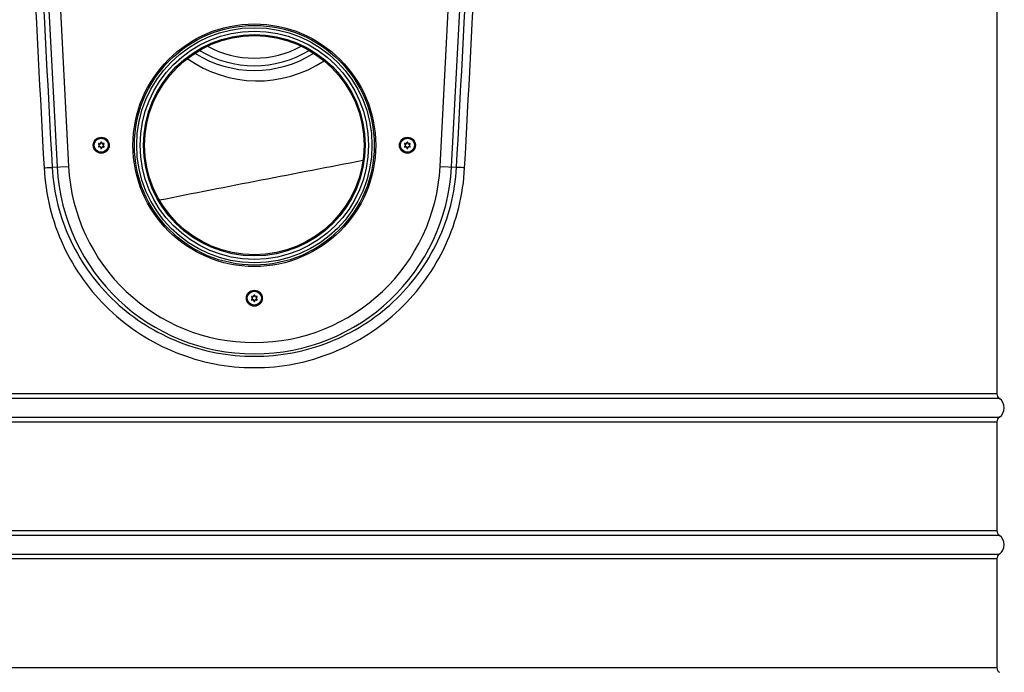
# Model space of a CAD drawing. Header units: millimetres. Extents: x 0 to 297, y 0 to 210.
# Tile 35 of 38: x 236 to 253, y 156 to 167. Entities that reach past the tile are written whole.
import ezdxf

# ---------------------------------------------------------------- set-up
doc = ezdxf.new("R2010")
doc.units = ezdxf.units.MM
doc.header["$LTSCALE"] = 16.335
doc.layers.get('0').update_dxf_attribs({"linetype": 'CONTINUOUS'})
doc.layers.add('AXES_REF', color=7, linetype='CONTINUOUS')

msp = doc.modelspace()

# ---------------------------------------------------------------- linework, layer by layer
at = {"color": 9, "linetype": 'Continuous'}
for p, q in [((236.151, 172.186), (236.554, 164.495)), ((236.351, 172.176), (236.753, 164.506)), ((243.257, 164.506), (243.659, 172.176)), ((243.456, 164.495), (243.859, 172.186)), ((236.465, 164.49), (236.753, 164.506)), ((243.257, 164.506), (243.545, 164.49)), ((253.005, 160.523), (227.005, 160.523)), ((253.048, 160.441), (226.962, 160.441)), ((226.962, 160.111), (253.048, 160.111)), ((227.005, 160.029), (253.005, 160.029)), ((227.005, 158.123), (253.005, 158.123)), ((253.048, 158.041), (226.962, 158.041)), ((226.962, 157.711), (253.048, 157.711)), ((253.005, 157.629), (227.005, 157.629)), ((227.005, 155.723), (253.005, 155.723))]:
    msp.add_line(p, q, dxfattribs=at)
at = {"color": 7, "linetype": 'Continuous'}
for p, q in [((253.005, 169.332), (253.005, 160.523)), ((253.005, 160.029), (253.005, 158.123)), ((253.005, 157.629), (253.005, 155.723))]:
    msp.add_line(p, q, dxfattribs=at)
for centre, radius in [((240.005, 164.876), 2.06), ((240.005, 164.876), 2), ((240.005, 164.876), 1.92), ((237.325, 164.876), 0.14), ((242.685, 164.876), 0.14), ((240.005, 162.196), 0.14)]:
    msp.add_circle(centre, radius, dxfattribs=at)
at = {"color": 9, "linetype": 'Continuous'}
for centre, radius in [((237.325, 164.876), 0.136), ((237.325, 164.876), 0.125), ((237.325, 164.876), 0.123), ((242.685, 164.876), 0.136), ((242.685, 164.876), 0.125), ((242.685, 164.876), 0.123), ((240.005, 162.196), 0.136), ((240.005, 162.196), 0.125), ((240.005, 162.196), 0.123)]:
    msp.add_circle(centre, radius, dxfattribs=at)
for centre, radius, start, end in [((240.005, 168.126), 1.856, 238.8127, 301.1873), ((240.06, 168.126), 2.122, 234.628, 303.4302), ((240.005, 164.676), 3.456, 183, 357), ((240.005, 164.676), 3.257, 183, 357)]:
    msp.add_arc(centre, radius, start, end, dxfattribs=at)
at = {"color": 7, "linetype": 'Continuous'}
for centre, radius, start, end in [((240.005, 168.126), 1.723, 241.5262, 298.4738), ((240.005, 168.126), 1.939, 237.5606, 302.4393), ((237.284, 164.9), 0.00849, 45, 255), ((237.284, 164.852), 0.00849, 105, 315), ((237.278, 164.876), 0.0161, 285, 75), ((237.301, 164.917), 0.0161, 225, 15), ((237.301, 164.835), 0.0161, 345, 135), ((237.325, 164.923), 0.00849, 345, 195), ((237.325, 164.828), 0.00849, 165, 15), ((237.349, 164.917), 0.0161, 165, 315), ((237.349, 164.835), 0.0161, 45, 195), ((237.372, 164.876), 0.0161, 105, 255), ((237.366, 164.9), 0.00849, 285, 135), ((237.366, 164.852), 0.00849, 225, 75), ((242.644, 164.9), 0.00849, 45, 255), ((242.644, 164.852), 0.00849, 105, 315), ((242.638, 164.876), 0.0161, 285, 75), ((242.661, 164.917), 0.0161, 225, 15), ((242.661, 164.835), 0.0161, 345, 135), ((242.685, 164.923), 0.00849, 345, 195), ((242.685, 164.828), 0.00849, 165, 15), ((242.709, 164.917), 0.0161, 165, 315), ((242.709, 164.835), 0.0161, 45, 195), ((242.732, 164.876), 0.0161, 105, 255), ((242.726, 164.9), 0.00849, 285, 135), ((242.726, 164.852), 0.00849, 225, 75), ((239.964, 162.22), 0.00849, 45, 255), ((239.958, 162.196), 0.0161, 285, 75), ((239.981, 162.237), 0.0161, 225, 15), ((240.005, 162.243), 0.00849, 345, 195), ((240.029, 162.237), 0.0161, 165, 315), ((240.052, 162.196), 0.0161, 105, 255), ((240.046, 162.22), 0.00849, 285, 135), ((239.964, 162.172), 0.00849, 105, 315), ((239.981, 162.155), 0.0161, 345, 135), ((240.005, 162.148), 0.00849, 165, 15), ((240.029, 162.155), 0.0161, 45, 195), ((240.046, 162.172), 0.00849, 225, 75), ((253.105, 160.523), 0.1, 180, 235.4819), ((253.105, 160.029), 0.1, 124.5181, 180), ((253.105, 158.123), 0.1, 180, 235.4819), ((253.105, 157.629), 0.1, 124.5181, 180), ((253.105, 155.723), 0.1, 180, 235.4819)]:
    msp.add_arc(centre, radius, start, end, dxfattribs=at)
at = {"color": 9, "linetype": 'Continuous'}
for points in [[(235.914, 172.176), (236.051, 169.611), (236.187, 167.045), (236.323, 164.48)], [(236.05, 172.186), (236.189, 169.621), (236.327, 167.056), (236.465, 164.49)], [(243.545, 164.49), (243.683, 167.056), (243.821, 169.621), (243.96, 172.186)], [(243.687, 164.48), (243.823, 167.045), (243.959, 169.611), (244.096, 172.176)]]:
    msp.add_open_spline(points, degree=3, dxfattribs=at)
for points, knots in [([(236.323, 164.48), (236.341, 164.481), (236.373, 164.483), (236.416, 164.486), (236.446, 164.488), (236.461, 164.489), (236.465, 164.49)], [0, 0, 0, 0, 0.378585, 0.688339, 0.901766, 1, 1, 1, 1]), ([(236.323, 164.48), (236.335, 164.246), (236.404, 163.78), (236.638, 163.116), (236.991, 162.509), (237.45, 161.98), (238.001, 161.547), (238.626, 161.224), (239.302, 161.024), (240.005, 160.957), (240.708, 161.024), (241.384, 161.224), (242.009, 161.547), (242.56, 161.98), (243.019, 162.509), (243.372, 163.116), (243.606, 163.78), (243.675, 164.246), (243.687, 164.48)], [0, 0, 0, 0, 0.062772, 0.125343, 0.187684, 0.249891, 0.312131, 0.374548, 0.437195, 0.5, 0.562805, 0.625452, 0.68787, 0.750109, 0.812316, 0.874657, 0.937228, 1, 1, 1, 1]), ([(236.465, 164.49), (236.477, 164.267), (236.545, 163.823), (236.772, 163.191), (237.115, 162.615), (237.559, 162.116), (238.089, 161.709), (238.687, 161.407), (239.334, 161.22), (240.005, 161.157), (240.676, 161.22), (241.323, 161.407), (241.921, 161.709), (242.451, 162.116), (242.895, 162.615), (243.238, 163.191), (243.465, 163.823), (243.533, 164.267), (243.545, 164.49)], [0, 0, 0, 0, 0.062801, 0.125372, 0.187683, 0.249848, 0.312059, 0.374474, 0.437149, 0.5, 0.562851, 0.625526, 0.687941, 0.750152, 0.812317, 0.874628, 0.937199, 1, 1, 1, 1]), ([(241.906, 164.606), (241.312, 164.492), (240.125, 164.263), (238.938, 164.032), (238.345, 163.911)], [0, 0, 0, 0, 0.499981, 1, 1, 1, 1]), ([(243.687, 164.48), (243.669, 164.481), (243.637, 164.483), (243.594, 164.486), (243.564, 164.488), (243.55, 164.489), (243.545, 164.49)], [0, 0, 0, 0, 0.378585, 0.688339, 0.901766, 1, 1, 1, 1])]:
    msp.add_open_spline(points, degree=3, knots=knots, dxfattribs=at)
at = {"layer": 'AXES_REF', "color": 7, "linetype": 'Continuous'}
for radius in [2.125, 2.1, 1.94]:
    msp.add_circle((240.005, 164.876), radius, dxfattribs=at)
for centre in [(252.935, 160.276), (252.935, 157.876)]:
    msp.add_arc(centre, 0.2, 304.5181, 55.4819, dxfattribs=at)

doc.saveas('drawing.dxf')
